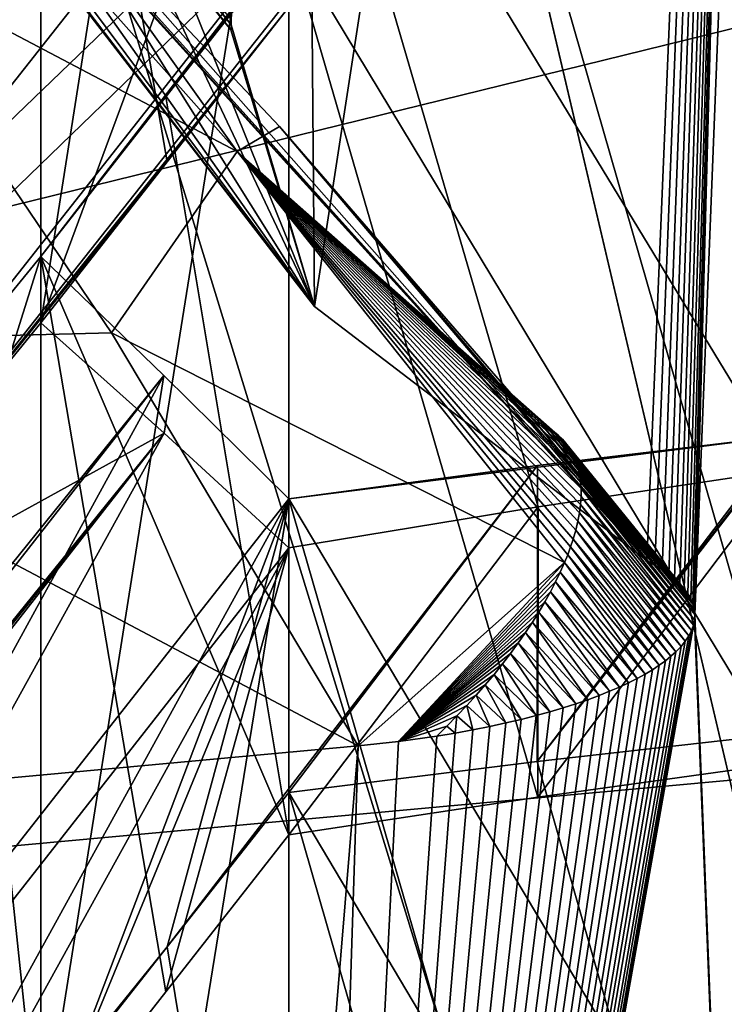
# Model space of a CAD drawing. Header units: millimetres. Extents: x -25 to 87, y -149 to 296.
# Tile 253 of 256: x -1.553 to -1.16, y 234.816 to 235.367. Entities that reach past the tile are written whole.
import ezdxf

# ---------------------------------------------------------------- set-up
doc = ezdxf.new("R2010")
doc.units = ezdxf.units.MM
doc.header["$LTSCALE"] = 65.185185
for name, color, linetype in [('1004', 7, 'CONTINUOUS'), ('1005', 7, 'CONTINUOUS'), ('1009', 7, 'CONTINUOUS'), ('1010', 7, 'CONTINUOUS'), ('1022', 7, 'CONTINUOUS'), ('1676', 7, 'CONTINUOUS'), ('1746', 7, 'CONTINUOUS'), ('1836', 7, 'CONTINUOUS'), ('1845', 7, 'CONTINUOUS'), ('1899', 7, 'CONTINUOUS'), ('2083', 7, 'CONTINUOUS'), ('2162', 7, 'CONTINUOUS'), ('2213', 7, 'CONTINUOUS'), ('2214', 7, 'CONTINUOUS'), ('2385', 7, 'CONTINUOUS'), ('2461', 7, 'CONTINUOUS'), ('3459', 7, 'CONTINUOUS'), ('3475', 7, 'CONTINUOUS'), ('3486', 7, 'CONTINUOUS'), ('3518', 7, 'CONTINUOUS'), ('3523', 7, 'CONTINUOUS'), ('3524', 7, 'CONTINUOUS'), ('3528', 7, 'CONTINUOUS'), ('3531', 7, 'CONTINUOUS')]:
    doc.layers.add(name, color=color, linetype=linetype)

msp = doc.modelspace()

# ---------------------------------------------------------------- linework, layer by layer
at = {"layer": '1004', "linetype": 'CONTINUOUS'}
for points in [[(0, 229.63979, -6.71865), (0, 250.03687, 1.44711), (-4.73276, 229.32263, -5.4963), (0, 229.63979, -6.71865)], [(0, 250.03687, 1.44711), (-4.73276, 249.42289, 2.55063), (-4.73276, 229.32263, -5.4963), (0, 250.03687, 1.44711)], [(0, 231.02712, 140.96868), (0, 247.68461, 132.11173), (-4.75, 231.46243, 142.16468), (0, 231.02712, 140.96868)], [(-4.75, 231.46243, 142.16468), (0, 247.68461, 132.11173), (-4.75, 247.00161, 134.15367), (-4.75, 231.46243, 142.16468)], [(0, 243.76257, 19.79901), (0, 226.52782, 12.12561), (-4.75, 241.41795, 16.93805), (0, 243.76257, 19.79901)], [(-4.75, 241.41795, 16.93805), (0, 226.52782, 12.12561), (-4.75, 225.18763, 10.44041), (-4.75, 241.41795, 16.93805)]]:
    msp.add_3dface(points, dxfattribs=at)
at = {"layer": '1005', "linetype": 'CONTINUOUS'}
for points in [[(0, 250.76617, 0.13634), (0, 230.01651, -8.17057), (-4.75047, 250.24173, 1.07892), (0, 250.76617, 0.13634)], [(-4.75047, 250.24173, 1.07892), (0, 230.01651, -8.17057), (-4.75047, 229.74561, -7.12649), (-4.75047, 250.24173, 1.07892)], [(-4.77272, 230.88667, 140.58279), (-4.77272, 246.04702, 132.76708), (0, 230.51409, 139.55914), (-4.77272, 230.88667, 140.58279)], [(0, 230.51409, 139.55914), (-4.77272, 246.04702, 132.76708), (0, 239.86543, 135.30843), (0, 230.51409, 139.55914)], [(-4.77272, 240.59948, 18.4091), (-4.77272, 224.76484, 12.06987), (0, 237.5912, 18.04983), (-4.77272, 240.59948, 18.4091)], [(0, 237.5912, 18.04983), (-4.77272, 224.76484, 12.06987), (0, 228.08207, 14.16492), (0, 237.5912, 18.04983)]]:
    msp.add_3dface(points, dxfattribs=at)
at = {"layer": '1009', "linetype": 'CONTINUOUS'}
for points in [[(-4.73276, 237.09359, 157.63617), (0, 237.5255, 158.82284), (-4.74994, 235.21082, 158.31091), (-4.73276, 237.09359, 157.63617)], [(0, 237.5255, 158.82284), (0, 235.64612, 159.50688), (-4.74994, 235.21082, 158.31091), (0, 237.5255, 158.82284)]]:
    msp.add_3dface(points, dxfattribs=at)
at = {"layer": '1010', "linetype": 'CONTINUOUS'}
for points in [[(0, 238.03853, 160.23238), (-4.75047, 237.66961, 159.21877), (0, 226.95016, 164.26821), (0, 238.03853, 160.23238)], [(0, 226.95016, 164.26821), (-4.75047, 237.66961, 159.21877), (-4.77272, 226.57758, 163.24457), (0, 226.95016, 164.26821)]]:
    msp.add_3dface(points, dxfattribs=at)
at = {"layer": '1022', "linetype": 'CONTINUOUS'}
for points in [[(-4.74994, 235.21082, 158.31091), (0, 235.64612, 159.50688), (-3.875, 234.69246, 156.88673), (-4.74994, 235.21082, 158.31091)], [(0, 235.64612, 159.50688), (0, 235.04758, 157.86242), (-3.875, 234.69246, 156.88673), (0, 235.64612, 159.50688)]]:
    msp.add_3dface(points, dxfattribs=at)
at = {"layer": '1676', "color": 7, "linetype": 'CONTINUOUS'}
for points in [[(-1.54153, 235.69719, 147.04805), (-1.54153, 235.19719, 147.23004), (-1.47259, 235.63555, 146.94342), (-1.54153, 235.69719, 147.04805)], [(-1.54153, 235.19719, 147.23004), (-1.40296, 235.5714, 146.83843), (-1.47259, 235.63555, 146.94342), (-1.54153, 235.19719, 147.23004)], [(-1.47262, 235.13558, 147.12546), (-1.40296, 235.5714, 146.83843), (-1.54153, 235.19719, 147.23004), (-1.47262, 235.13558, 147.12546)], [(-1.40296, 235.0714, 147.02042), (-1.40296, 235.5714, 146.83843), (-1.47262, 235.13558, 147.12546), (-1.40296, 235.0714, 147.02042)]]:
    msp.add_3dface(points, dxfattribs=at)
at = {"layer": '1746', "color": 7, "linetype": 'CONTINUOUS'}
for points in [[(-1.12583, 234.96769, 146.01527), (-1.12583, 234.46769, 146.19725), (-1.26428, 234.95204, 146.02097), (-1.12583, 234.96769, 146.01527)], [(-1.12583, 234.46769, 146.19725), (-1.40296, 234.93476, 146.02726), (-1.26428, 234.95204, 146.02097), (-1.12583, 234.46769, 146.19725)], [(-1.40296, 234.93476, 146.02726), (-1.12583, 234.46769, 146.19725), (-1.26426, 234.45204, 146.20295), (-1.40296, 234.93476, 146.02726)], [(-1.40296, 234.43476, 146.20924), (-1.40296, 234.93476, 146.02726), (-1.26426, 234.45204, 146.20295), (-1.40296, 234.43476, 146.20924)]]:
    msp.add_3dface(points, dxfattribs=at)
at = {"layer": '1836', "color": 7, "linetype": 'CONTINUOUS'}
for points in [[(-1.40296, 235.41096, 146.63078), (-1.40296, 234.91096, 146.81277), (-1.4716, 235.32339, 146.53614), (-1.40296, 235.41096, 146.63078)], [(-1.40296, 234.91096, 146.81277), (-1.54153, 235.23417, 146.43973), (-1.4716, 235.32339, 146.53614), (-1.40296, 234.91096, 146.81277)], [(-1.54153, 234.73417, 146.62171), (-1.54153, 235.23417, 146.43973), (-1.47161, 234.82337, 146.71811), (-1.54153, 234.73417, 146.62171)], [(-1.47161, 234.82337, 146.71811), (-1.54153, 235.23417, 146.43973), (-1.40296, 234.91096, 146.81277), (-1.47161, 234.82337, 146.71811)]]:
    msp.add_3dface(points, dxfattribs=at)
at = {"layer": '1845', "color": 7, "linetype": 'CONTINUOUS'}
for points in [[(-1.54153, 235.19719, 147.23004), (-1.54153, 235.69719, 147.04805), (-1.47083, 235.28722, 147.32757), (-1.54153, 235.19719, 147.23004)], [(-1.47083, 235.28722, 147.32757), (-1.54153, 235.69719, 147.04805), (-1.40296, 235.37363, 147.42122), (-1.47083, 235.28722, 147.32757)]]:
    msp.add_3dface(points, dxfattribs=at)
at = {"layer": '1899', "color": 7, "linetype": 'CONTINUOUS'}
for points in [[(-1.12583, 235.61511, 146.82252), (-1.40296, 235.5714, 146.83843), (-1.12583, 235.11511, 147.00451), (-1.12583, 235.61511, 146.82252)], [(-1.40296, 235.5714, 146.83843), (-1.40296, 235.0714, 147.02042), (-1.2637, 235.09431, 147.01208), (-1.40296, 235.5714, 146.83843)], [(-1.12583, 235.11511, 147.00451), (-1.40296, 235.5714, 146.83843), (-1.2637, 235.09431, 147.01208), (-1.12583, 235.11511, 147.00451)]]:
    msp.add_3dface(points, dxfattribs=at)
at = {"layer": '2083', "color": 7, "linetype": 'CONTINUOUS'}
for points in [[(-1.54153, 235.23417, 146.43973), (-1.54153, 234.73417, 146.62171), (-1.47283, 235.16777, 146.33728), (-1.54153, 235.23417, 146.43973)], [(-1.54153, 234.73417, 146.62171), (-1.40296, 235.09889, 146.23356), (-1.47283, 235.16777, 146.33728), (-1.54153, 234.73417, 146.62171)], [(-1.40296, 235.09889, 146.23356), (-1.54153, 234.73417, 146.62171), (-1.47286, 234.6678, 146.51931), (-1.40296, 235.09889, 146.23356)], [(-1.40296, 234.59889, 146.41555), (-1.40296, 235.09889, 146.23356), (-1.47286, 234.6678, 146.51931), (-1.40296, 234.59889, 146.41555)]]:
    msp.add_3dface(points, dxfattribs=at)
at = {"layer": '2162', "color": 7, "linetype": 'CONTINUOUS'}
for points in [[(-1.40296, 234.93476, 146.02726), (-1.40296, 234.43476, 146.20924), (-1.47093, 234.8484, 145.9334), (-1.40296, 234.93476, 146.02726)], [(-1.40296, 234.43476, 146.20924), (-1.54153, 234.75868, 145.83594), (-1.47093, 234.8484, 145.9334), (-1.40296, 234.43476, 146.20924)]]:
    msp.add_3dface(points, dxfattribs=at)
at = {"layer": '2213', "color": 7, "linetype": 'CONTINUOUS'}
for points in [[(-1.12583, 234.63408, 146.40274), (-1.12583, 235.13408, 146.22075), (-1.40296, 235.09889, 146.23356), (-1.12583, 234.63408, 146.40274)], [(-1.40296, 235.09889, 146.23356), (-1.12583, 235.13408, 146.22075), (-1.26417, 235.11735, 146.22684), (-1.40296, 235.09889, 146.23356)], [(-1.12583, 234.63408, 146.40274), (-1.40296, 235.09889, 146.23356), (-1.2642, 234.61734, 146.40883), (-1.12583, 234.63408, 146.40274)], [(-1.40296, 235.09889, 146.23356), (-1.40296, 234.59889, 146.41555), (-1.2642, 234.61734, 146.40883), (-1.40296, 235.09889, 146.23356)]]:
    msp.add_3dface(points, dxfattribs=at)
at = {"layer": '2214', "color": 7, "linetype": 'CONTINUOUS'}
for points in [[(-1.12583, 235.45137, 146.61608), (-1.12583, 234.95137, 146.79806), (-1.26394, 235.43214, 146.62308), (-1.12583, 235.45137, 146.61608)], [(-1.12583, 234.95137, 146.79806), (-1.40296, 235.41096, 146.63078), (-1.26394, 235.43214, 146.62308), (-1.12583, 234.95137, 146.79806)], [(-1.40296, 234.91096, 146.81277), (-1.40296, 235.41096, 146.63078), (-1.26389, 234.93215, 146.80506), (-1.40296, 234.91096, 146.81277)], [(-1.40296, 235.41096, 146.63078), (-1.12583, 234.95137, 146.79806), (-1.26389, 234.93215, 146.80506), (-1.40296, 235.41096, 146.63078)]]:
    msp.add_3dface(points, dxfattribs=at)
at = {"layer": '2385', "color": 7, "linetype": 'CONTINUOUS'}
for points in [[(-1.40296, 235.5714, 146.83843), (-1.26364, 235.59432, 146.83009), (-1.75803, 235.11818, 146.34892), (-1.40296, 235.5714, 146.83843)], [(-1.75803, 235.11818, 146.34892), (-1.26364, 235.59432, 146.83009), (-1.68922, 235.0532, 146.24574), (-1.75803, 235.11818, 146.34892)], [(-1.26364, 235.59432, 146.83009), (-1.54153, 235.23417, 146.43973), (-1.68922, 235.0532, 146.24574), (-1.26364, 235.59432, 146.83009)], [(-1.4716, 235.32339, 146.53614), (-1.54153, 235.23417, 146.43973), (-1.26364, 235.59432, 146.83009), (-1.4716, 235.32339, 146.53614)], [(-1.40296, 235.41096, 146.63078), (-1.4716, 235.32339, 146.53614), (-1.26364, 235.59432, 146.83009), (-1.40296, 235.41096, 146.63078)], [(-1.75803, 235.27692, 146.55719), (-1.40296, 235.5714, 146.83843), (-1.8957, 235.09396, 146.35774), (-1.75803, 235.27692, 146.55719)], [(-1.40296, 235.5714, 146.83843), (-1.75803, 235.11818, 146.34892), (-1.8957, 235.09396, 146.35774), (-1.40296, 235.5714, 146.83843)], [(-1.40296, 235.5714, 146.83843), (-1.75803, 235.27692, 146.55719), (-1.68812, 235.36612, 146.65358), (-1.40296, 235.5714, 146.83843)], [(-1.61947, 235.45372, 146.74824), (-1.40296, 235.5714, 146.83843), (-1.68812, 235.36612, 146.65358), (-1.61947, 235.45372, 146.74824)], [(-1.12583, 234.96769, 146.01527), (-1.26428, 234.95204, 146.02097), (-0.98727, 235.30925, 146.4124), (-1.12583, 234.96769, 146.01527)], [(-0.98727, 235.30925, 146.4124), (-1.26428, 234.95204, 146.02097), (-1.05463, 235.22414, 146.31922), (-0.98727, 235.30925, 146.4124)], [(-1.54153, 235.23417, 146.43973), (-1.61947, 234.98601, 146.14163), (-1.68922, 235.0532, 146.24574), (-1.54153, 235.23417, 146.43973)], [(-1.61947, 234.98601, 146.14163), (-1.54153, 235.23417, 146.43973), (-1.47283, 235.16777, 146.33728), (-1.61947, 234.98601, 146.14163)], [(-1.26428, 234.95204, 146.02097), (-1.12583, 235.13408, 146.22075), (-1.05463, 235.22414, 146.31922), (-1.26428, 234.95204, 146.02097)], [(-1.61947, 234.98601, 146.14163), (-1.47283, 235.16777, 146.33728), (-1.89619, 234.62621, 145.75113), (-1.61947, 234.98601, 146.14163)], [(-1.89619, 234.62621, 145.75113), (-1.47283, 235.16777, 146.33728), (-1.75803, 234.6468, 145.74364), (-1.89619, 234.62621, 145.75113)], [(-1.47283, 235.16777, 146.33728), (-1.40296, 235.09889, 146.23356), (-1.75803, 234.6468, 145.74364), (-1.47283, 235.16777, 146.33728)], [(-1.12583, 235.13408, 146.22075), (-1.26428, 234.95204, 146.02097), (-1.26417, 235.11735, 146.22684), (-1.12583, 235.13408, 146.22075)], [(-1.40296, 234.93476, 146.02726), (-1.47093, 234.8484, 145.9334), (-1.26417, 235.11735, 146.22684), (-1.40296, 234.93476, 146.02726)], [(-1.47093, 234.8484, 145.9334), (-1.40296, 235.09889, 146.23356), (-1.26417, 235.11735, 146.22684), (-1.47093, 234.8484, 145.9334)], [(-1.26428, 234.95204, 146.02097), (-1.40296, 234.93476, 146.02726), (-1.26417, 235.11735, 146.22684), (-1.26428, 234.95204, 146.02097)], [(-1.75803, 234.6468, 145.74364), (-1.40296, 235.09889, 146.23356), (-1.68934, 234.57863, 145.64185), (-1.75803, 234.6468, 145.74364)], [(-1.40296, 235.09889, 146.23356), (-1.47093, 234.8484, 145.9334), (-1.68934, 234.57863, 145.64185), (-1.40296, 235.09889, 146.23356)], [(-1.47093, 234.8484, 145.9334), (-1.54153, 234.75868, 145.83594), (-1.68934, 234.57863, 145.64185), (-1.47093, 234.8484, 145.9334)]]:
    msp.add_3dface(points, dxfattribs=at)
at = {"layer": '2461', "color": 7, "linetype": 'CONTINUOUS'}
for points in [[(0, 238.32148, 156.40477), (-3.75005, 237.9778, 155.46053), (0, 231.39125, 158.92717), (0, 238.32148, 156.40477)], [(0, 231.39125, 158.92717), (-3.75005, 237.9778, 155.46053), (-3.75005, 231.04757, 157.98293), (0, 231.39125, 158.92717)]]:
    msp.add_3dface(points, dxfattribs=at)
at = {"layer": '3459', "color": 7, "linetype": 'CONTINUOUS'}
for points in [[(-1.40296, 235.52689, 147.63148), (-1.75803, 235.07621, 147.14105), (-1.26213, 235.5566, 147.62067), (-1.40296, 235.52689, 147.63148)], [(-1.75803, 235.07621, 147.14105), (-1.68898, 235.01607, 147.03566), (-1.26213, 235.5566, 147.62067), (-1.75803, 235.07621, 147.14105)], [(-1.68898, 235.01607, 147.03566), (-1.40296, 235.37363, 147.42122), (-1.26213, 235.5566, 147.62067), (-1.68898, 235.01607, 147.03566)], [(-1.89454, 235.04729, 147.15157), (-1.75803, 235.07621, 147.14105), (-1.40296, 235.52689, 147.63148), (-1.89454, 235.04729, 147.15157)], [(-1.89454, 235.04729, 147.15157), (-1.40296, 235.52689, 147.63148), (-1.75803, 235.22836, 147.35171), (-1.89454, 235.04729, 147.15157)], [(-1.40296, 235.52689, 147.63148), (-1.6864, 235.31894, 147.45077), (-1.75803, 235.22836, 147.35171), (-1.40296, 235.52689, 147.63148)], [(-1.40296, 235.52689, 147.63148), (-1.61947, 235.4035, 147.54337), (-1.6864, 235.31894, 147.45077), (-1.40296, 235.52689, 147.63148)], [(-1.47083, 235.28722, 147.32757), (-1.40296, 235.37363, 147.42122), (-1.68898, 235.01607, 147.03566), (-1.47083, 235.28722, 147.32757)], [(-1.54153, 235.19719, 147.23004), (-1.47083, 235.28722, 147.32757), (-1.68898, 235.01607, 147.03566), (-1.54153, 235.19719, 147.23004)], [(-1.47262, 235.13558, 147.12546), (-1.54153, 235.19719, 147.23004), (-1.68898, 235.01607, 147.03566), (-1.47262, 235.13558, 147.12546)], [(-1.47262, 235.13558, 147.12546), (-1.75803, 234.77692, 146.73917), (-1.89565, 234.59396, 146.53972), (-1.47262, 235.13558, 147.12546)], [(-1.47262, 235.13558, 147.12546), (-1.89565, 234.59396, 146.53972), (-1.75803, 234.61818, 146.53091), (-1.47262, 235.13558, 147.12546)], [(-1.75803, 234.77692, 146.73917), (-1.47262, 235.13558, 147.12546), (-1.68811, 234.86614, 146.83559), (-1.75803, 234.77692, 146.73917)], [(-1.40296, 235.0714, 147.02042), (-1.47262, 235.13558, 147.12546), (-1.75803, 234.61818, 146.53091), (-1.40296, 235.0714, 147.02042)], [(-1.61947, 234.95372, 146.93023), (-1.47262, 235.13558, 147.12546), (-1.68898, 235.01607, 147.03566), (-1.61947, 234.95372, 146.93023)], [(-1.47262, 235.13558, 147.12546), (-1.61947, 234.95372, 146.93023), (-1.68811, 234.86614, 146.83559), (-1.47262, 235.13558, 147.12546)], [(-1.12583, 235.11511, 147.00451), (-1.2637, 235.09431, 147.01208), (-1.26389, 234.93215, 146.80506), (-1.12583, 235.11511, 147.00451)], [(-1.12583, 234.95137, 146.79806), (-1.12583, 235.11511, 147.00451), (-1.26389, 234.93215, 146.80506), (-1.12583, 234.95137, 146.79806)], [(-1.40296, 235.0714, 147.02042), (-1.40296, 234.91096, 146.81277), (-1.2637, 235.09431, 147.01208), (-1.40296, 235.0714, 147.02042)], [(-1.2637, 235.09431, 147.01208), (-1.40296, 234.91096, 146.81277), (-1.26389, 234.93215, 146.80506), (-1.2637, 235.09431, 147.01208)], [(-1.40296, 235.0714, 147.02042), (-1.75803, 234.61818, 146.53091), (-1.6892, 234.55318, 146.42769), (-1.40296, 235.0714, 147.02042)], [(-1.54153, 234.73417, 146.62171), (-1.40296, 235.0714, 147.02042), (-1.6892, 234.55318, 146.42769), (-1.54153, 234.73417, 146.62171)], [(-1.40296, 235.0714, 147.02042), (-1.54153, 234.73417, 146.62171), (-1.47161, 234.82337, 146.71811), (-1.40296, 235.0714, 147.02042)], [(-1.40296, 235.0714, 147.02042), (-1.47161, 234.82337, 146.71811), (-1.40296, 234.91096, 146.81277), (-1.40296, 235.0714, 147.02042)]]:
    msp.add_3dface(points, dxfattribs=at)
at = {"layer": '3475', "color": 9, "linetype": 'CONTINUOUS'}
for points in [[(-1.4353, 235.36662, 149.60207), (-1.40296, 236.9136, 153.85237), (-1.43514, 235.36374, 149.59416), (-1.4353, 235.36662, 149.60207)], [(-1.43514, 235.36374, 149.59416), (-1.40296, 236.9136, 153.85237), (-1.38864, 235.2062, 149.16134), (-1.43514, 235.36374, 149.59416)], [(-1.40296, 236.9136, 153.85237), (-1.12583, 236.9136, 153.85237), (-1.38864, 235.2062, 149.16134), (-1.40296, 236.9136, 153.85237)], [(-1.38864, 235.2062, 149.16134), (-1.12583, 236.9136, 153.85237), (-1.20306, 235.06428, 148.77141), (-1.38864, 235.2062, 149.16134)], [(-1.20306, 235.06428, 148.77141), (-1.12583, 236.9136, 153.85237), (-1.19861, 235.06183, 148.76466), (-1.20306, 235.06428, 148.77141)], [(-1.19861, 235.06183, 148.76466), (-1.12583, 236.9136, 153.85237), (-1.19454, 235.0593, 148.75773), (-1.19861, 235.06183, 148.76466)], [(-1.19454, 235.0593, 148.75773), (-1.12583, 236.9136, 153.85237), (-1.19085, 235.0567, 148.75059), (-1.19454, 235.0593, 148.75773)], [(-1.19085, 235.0567, 148.75059), (-1.12583, 236.9136, 153.85237), (-1.18754, 235.05404, 148.74326), (-1.19085, 235.0567, 148.75059)], [(-1.18754, 235.05404, 148.74326), (-1.12583, 236.9136, 153.85237), (-1.18465, 235.05132, 148.73579), (-1.18754, 235.05404, 148.74326)], [(-1.18465, 235.05132, 148.73579), (-1.12583, 236.9136, 153.85237), (-1.18218, 235.04854, 148.72817), (-1.18465, 235.05132, 148.73579)], [(-1.18218, 235.04854, 148.72817), (-1.12583, 236.9136, 153.85237), (-1.18013, 235.04573, 148.72044), (-1.18218, 235.04854, 148.72817)], [(-1.18013, 235.04573, 148.72044), (-1.12583, 236.9136, 153.85237), (-1.17852, 235.04288, 148.7126), (-1.18013, 235.04573, 148.72044)], [(-1.17852, 235.04288, 148.7126), (-1.12583, 236.9136, 153.85237), (-1.17734, 235.03999, 148.70467), (-1.17852, 235.04288, 148.7126)], [(-1.17734, 235.03999, 148.70467), (-1.12583, 236.9136, 153.85237), (-1.17661, 235.03707, 148.69664), (-1.17734, 235.03999, 148.70467)], [(-1.17661, 235.03707, 148.69664), (-1.12583, 236.9136, 153.85237), (-1.17632, 235.03412, 148.68855), (-1.17661, 235.03707, 148.69664)], [(-1.12583, 236.9136, 153.85237), (-1.14332, 235.86851, 150.981), (-1.17632, 235.03412, 148.68855), (-1.12583, 236.9136, 153.85237)], [(-1.14332, 235.86851, 150.981), (-1.12583, 233.75333, 145.16961), (-1.17632, 235.03412, 148.68855), (-1.14332, 235.86851, 150.981)], [(-1.4354, 235.36085, 149.58623), (-1.43514, 235.36374, 149.59416), (-1.38864, 235.2062, 149.16134), (-1.4354, 235.36085, 149.58623)], [(-1.17632, 235.03412, 148.68855), (-1.12583, 233.75333, 145.16961), (-1.17648, 235.03116, 148.6804), (-1.17632, 235.03412, 148.68855)], [(-1.12583, 233.75333, 145.16961), (-1.40296, 233.75333, 145.16961), (-1.17648, 235.03116, 148.6804), (-1.12583, 233.75333, 145.16961)], [(-1.17648, 235.03116, 148.6804), (-1.40296, 233.75333, 145.16961), (-1.17708, 235.02818, 148.67223), (-1.17648, 235.03116, 148.6804)], [(-1.17708, 235.02818, 148.67223), (-1.40296, 233.75333, 145.16961), (-1.17813, 235.0252, 148.66404), (-1.17708, 235.02818, 148.67223)], [(-1.17813, 235.0252, 148.66404), (-1.40296, 233.75333, 145.16961), (-1.17963, 235.02223, 148.65586), (-1.17813, 235.0252, 148.66404)], [(-1.17963, 235.02223, 148.65586), (-1.40296, 233.75333, 145.16961), (-1.18158, 235.01925, 148.6477), (-1.17963, 235.02223, 148.65586)], [(-1.18158, 235.01925, 148.6477), (-1.40296, 233.75333, 145.16961), (-1.18396, 235.01629, 148.63956), (-1.18158, 235.01925, 148.6477)], [(-1.18396, 235.01629, 148.63956), (-1.40296, 233.75333, 145.16961), (-1.18679, 235.01334, 148.63145), (-1.18396, 235.01629, 148.63956)], [(-1.18679, 235.01334, 148.63145), (-1.40296, 233.75333, 145.16961), (-1.18958, 235.01082, 148.62453), (-1.18679, 235.01334, 148.63145)], [(-1.18958, 235.01082, 148.62453), (-1.40296, 233.75333, 145.16961), (-1.19268, 235.00831, 148.61764), (-1.18958, 235.01082, 148.62453)], [(-1.19268, 235.00831, 148.61764), (-1.40296, 233.75333, 145.16961), (-1.19612, 235.00582, 148.61079), (-1.19268, 235.00831, 148.61764)], [(-1.19612, 235.00582, 148.61079), (-1.40296, 233.75333, 145.16961), (-1.19989, 235.00334, 148.60398), (-1.19612, 235.00582, 148.61079)], [(-1.19989, 235.00334, 148.60398), (-1.40296, 233.75333, 145.16961), (-1.204, 235.00088, 148.59722), (-1.19989, 235.00334, 148.60398)], [(-1.204, 235.00088, 148.59722), (-1.40296, 233.75333, 145.16961), (-1.20845, 234.99844, 148.59052), (-1.204, 235.00088, 148.59722)], [(-1.20845, 234.99844, 148.59052), (-1.40296, 233.75333, 145.16961), (-1.21324, 234.99602, 148.58387), (-1.20845, 234.99844, 148.59052)], [(-1.21324, 234.99602, 148.58387), (-1.40296, 233.75333, 145.16961), (-1.21839, 234.99362, 148.57727), (-1.21324, 234.99602, 148.58387)], [(-1.21839, 234.99362, 148.57727), (-1.40296, 233.75333, 145.16961), (-1.2239, 234.99125, 148.57075), (-1.21839, 234.99362, 148.57727)], [(-1.2239, 234.99125, 148.57075), (-1.40296, 233.75333, 145.16961), (-1.22978, 234.9889, 148.56429), (-1.2239, 234.99125, 148.57075)], [(-1.22978, 234.9889, 148.56429), (-1.40296, 233.75333, 145.16961), (-1.23604, 234.98658, 148.55791), (-1.22978, 234.9889, 148.56429)], [(-1.23604, 234.98658, 148.55791), (-1.40296, 233.75333, 145.16961), (-1.24269, 234.98429, 148.55163), (-1.23604, 234.98658, 148.55791)], [(-1.24269, 234.98429, 148.55163), (-1.40296, 233.75333, 145.16961), (-1.24972, 234.98204, 148.54545), (-1.24269, 234.98429, 148.55163)], [(-1.24972, 234.98204, 148.54545), (-1.40296, 233.75333, 145.16961), (-1.25715, 234.97984, 148.53941), (-1.24972, 234.98204, 148.54545)], [(-1.25715, 234.97984, 148.53941), (-1.40296, 233.75333, 145.16961), (-1.26496, 234.97769, 148.53349), (-1.25715, 234.97984, 148.53941)], [(-1.26496, 234.97769, 148.53349), (-1.40296, 233.75333, 145.16961), (-1.27318, 234.97559, 148.52774), (-1.26496, 234.97769, 148.53349)], [(-1.27318, 234.97559, 148.52774), (-1.40296, 233.75333, 145.16961), (-1.2818, 234.97356, 148.52216), (-1.27318, 234.97559, 148.52774)], [(-1.2818, 234.97356, 148.52216), (-1.40296, 233.75333, 145.16961), (-1.29083, 234.9716, 148.51676), (-1.2818, 234.97356, 148.52216)], [(-1.29083, 234.9716, 148.51676), (-1.40296, 233.75333, 145.16961), (-1.30027, 234.96972, 148.51159), (-1.29083, 234.9716, 148.51676)], [(-1.30027, 234.96972, 148.51159), (-1.40296, 233.75333, 145.16961), (-1.31013, 234.96792, 148.50665), (-1.30027, 234.96972, 148.51159)], [(-1.31013, 234.96792, 148.50665), (-1.40296, 233.75333, 145.16961), (-1.32041, 234.9662, 148.50192), (-1.31013, 234.96792, 148.50665)], [(-1.32041, 234.9662, 148.50192), (-1.40296, 233.75333, 145.16961), (-1.34183, 234.96318, 148.49363), (-1.32041, 234.9662, 148.50192)], [(-1.40296, 233.75333, 145.16961), (-1.36419, 234.96077, 148.48701), (-1.34183, 234.96318, 148.49363), (-1.40296, 233.75333, 145.16961)], [(-1.36419, 234.96077, 148.48701), (-1.45313, 233.88778, 145.53901), (-1.56436, 234.94243, 148.43661), (-1.36419, 234.96077, 148.48701)], [(-1.40296, 233.75333, 145.16961), (-1.45313, 233.88778, 145.53901), (-1.36419, 234.96077, 148.48701), (-1.40296, 233.75333, 145.16961)], [(-1.45313, 233.88778, 145.53901), (-1.57236, 233.90245, 145.57931), (-1.56436, 234.94243, 148.43661), (-1.45313, 233.88778, 145.53901)]]:
    msp.add_3dface(points, dxfattribs=at)
at = {"layer": '3486', "color": 7, "linetype": 'CONTINUOUS', "true_color": 0xff8000}
for points in [[(-1.74129, 235.66649, 148.99414), (-1.74779, 235.68743, 149.11153), (-1.38864, 235.2062, 149.16134), (-1.74129, 235.66649, 148.99414)], [(-1.74779, 235.68743, 149.11153), (-1.71318, 235.66636, 149.25567), (-1.38864, 235.2062, 149.16134), (-1.74779, 235.68743, 149.11153)], [(-1.71986, 235.63603, 148.91045), (-1.74129, 235.66649, 148.99414), (-1.38864, 235.2062, 149.16134), (-1.71986, 235.63603, 148.91045)], [(-1.71318, 235.66636, 149.25567), (-1.62427, 235.5828, 149.41669), (-1.38864, 235.2062, 149.16134), (-1.71318, 235.66636, 149.25567)], [(-1.69388, 235.60599, 148.8279), (-1.71986, 235.63603, 148.91045), (-1.20306, 235.06428, 148.77141), (-1.69388, 235.60599, 148.8279)], [(-1.71986, 235.63603, 148.91045), (-1.38864, 235.2062, 149.16134), (-1.20306, 235.06428, 148.77141), (-1.71986, 235.63603, 148.91045)], [(-1.69388, 235.60599, 148.8279), (-1.20306, 235.06428, 148.77141), (-1.64091, 235.55098, 148.7363), (-1.69388, 235.60599, 148.8279)], [(-1.62427, 235.5828, 149.41669), (-1.49904, 235.44001, 149.5414), (-1.38864, 235.2062, 149.16134), (-1.62427, 235.5828, 149.41669)], [(-1.64091, 235.55098, 148.7363), (-1.20306, 235.06428, 148.77141), (-1.54668, 235.45383, 148.67181), (-1.64091, 235.55098, 148.7363)], [(-1.54668, 235.45383, 148.67181), (-1.20306, 235.06428, 148.77141), (-1.40817, 235.3069, 148.65977), (-1.54668, 235.45383, 148.67181)], [(-1.38864, 235.2062, 149.16134), (-1.49904, 235.44001, 149.5414), (-1.46684, 235.39993, 149.56409), (-1.38864, 235.2062, 149.16134)], [(-1.4354, 235.36085, 149.58623), (-1.38864, 235.2062, 149.16134), (-1.46684, 235.39993, 149.56409), (-1.4354, 235.36085, 149.58623)], [(-1.40817, 235.3069, 148.65977), (-1.20306, 235.06428, 148.77141), (-1.234, 235.10272, 148.74754), (-1.40817, 235.3069, 148.65977)], [(-1.2657, 235.14216, 148.72307), (-1.40817, 235.3069, 148.65977), (-1.234, 235.10272, 148.74754), (-1.2657, 235.14216, 148.72307)]]:
    msp.add_3dface(points, dxfattribs=at)
at = {"layer": '3518', "color": 7, "linetype": 'CONTINUOUS', "true_color": 0xff8000}
for points in [[(-1.61947, 235.50376, 148.58151), (-1.4318, 235.29295, 148.51564), (-1.64762, 235.40668, 148.46784), (-1.61947, 235.50376, 148.58151)], [(-1.54668, 235.45383, 148.67181), (-1.4318, 235.29295, 148.51564), (-1.61947, 235.50376, 148.58151), (-1.54668, 235.45383, 148.67181)], [(-1.54668, 235.45383, 148.67181), (-1.40817, 235.3069, 148.65977), (-1.4318, 235.29295, 148.51564), (-1.54668, 235.45383, 148.67181)], [(-1.64762, 235.40668, 148.46784), (-1.4318, 235.29295, 148.51564), (-1.50195, 235.19156, 148.4293), (-1.64762, 235.40668, 148.46784)], [(-1.40817, 235.3069, 148.65977), (-1.2657, 235.14216, 148.72307), (-1.4318, 235.29295, 148.51564), (-1.40817, 235.3069, 148.65977)], [(-1.4318, 235.29295, 148.51564), (-1.24902, 235.06317, 148.56762), (-1.50195, 235.19156, 148.4293), (-1.4318, 235.29295, 148.51564)], [(-1.4318, 235.29295, 148.51564), (-1.2657, 235.14216, 148.72307), (-1.26208, 235.14063, 148.71557), (-1.4318, 235.29295, 148.51564)], [(-1.24902, 235.06317, 148.56762), (-1.4318, 235.29295, 148.51564), (-1.24724, 235.06759, 148.57262), (-1.24902, 235.06317, 148.56762)], [(-1.24724, 235.06759, 148.57262), (-1.4318, 235.29295, 148.51564), (-1.24565, 235.07193, 148.57775), (-1.24724, 235.06759, 148.57262)], [(-1.24565, 235.07193, 148.57775), (-1.4318, 235.29295, 148.51564), (-1.24424, 235.0762, 148.583), (-1.24565, 235.07193, 148.57775)], [(-1.24424, 235.0762, 148.583), (-1.4318, 235.29295, 148.51564), (-1.24278, 235.08129, 148.58957), (-1.24424, 235.0762, 148.583)], [(-1.24278, 235.08129, 148.58957), (-1.4318, 235.29295, 148.51564), (-1.24161, 235.08625, 148.5963), (-1.24278, 235.08129, 148.58957)], [(-1.24161, 235.08625, 148.5963), (-1.4318, 235.29295, 148.51564), (-1.24073, 235.09105, 148.60318), (-1.24161, 235.08625, 148.5963)], [(-1.24073, 235.09105, 148.60318), (-1.4318, 235.29295, 148.51564), (-1.24013, 235.09571, 148.61019), (-1.24073, 235.09105, 148.60318)], [(-1.24013, 235.09571, 148.61019), (-1.4318, 235.29295, 148.51564), (-1.23983, 235.1002, 148.61733), (-1.24013, 235.09571, 148.61019)], [(-1.23983, 235.1002, 148.61733), (-1.4318, 235.29295, 148.51564), (-1.23982, 235.10452, 148.62458), (-1.23983, 235.1002, 148.61733)], [(-1.23982, 235.10452, 148.62458), (-1.4318, 235.29295, 148.51564), (-1.24011, 235.10866, 148.63192), (-1.23982, 235.10452, 148.62458)], [(-1.24011, 235.10866, 148.63192), (-1.4318, 235.29295, 148.51564), (-1.24068, 235.11262, 148.63936), (-1.24011, 235.10866, 148.63192)], [(-1.24068, 235.11262, 148.63936), (-1.4318, 235.29295, 148.51564), (-1.24155, 235.11639, 148.64687), (-1.24068, 235.11262, 148.63936)], [(-1.24155, 235.11639, 148.64687), (-1.4318, 235.29295, 148.51564), (-1.24271, 235.11996, 148.65444), (-1.24155, 235.11639, 148.64687)], [(-1.24271, 235.11996, 148.65444), (-1.4318, 235.29295, 148.51564), (-1.24415, 235.12332, 148.66206), (-1.24271, 235.11996, 148.65444)], [(-1.24415, 235.12332, 148.66206), (-1.4318, 235.29295, 148.51564), (-1.24588, 235.12647, 148.66971), (-1.24415, 235.12332, 148.66206)], [(-1.24588, 235.12647, 148.66971), (-1.4318, 235.29295, 148.51564), (-1.24789, 235.1294, 148.67738), (-1.24588, 235.12647, 148.66971)], [(-1.24789, 235.1294, 148.67738), (-1.4318, 235.29295, 148.51564), (-1.25019, 235.13212, 148.68507), (-1.24789, 235.1294, 148.67738)], [(-1.25019, 235.13212, 148.68507), (-1.4318, 235.29295, 148.51564), (-1.25276, 235.1346, 148.69274), (-1.25019, 235.13212, 148.68507)], [(-1.25276, 235.1346, 148.69274), (-1.4318, 235.29295, 148.51564), (-1.2556, 235.13685, 148.70039), (-1.25276, 235.1346, 148.69274)], [(-1.2556, 235.13685, 148.70039), (-1.4318, 235.29295, 148.51564), (-1.25871, 235.13886, 148.70801), (-1.2556, 235.13685, 148.70039)], [(-1.25871, 235.13886, 148.70801), (-1.4318, 235.29295, 148.51564), (-1.26208, 235.14063, 148.71557), (-1.25871, 235.13886, 148.70801)], [(-1.24902, 235.06317, 148.56762), (-1.36419, 234.96077, 148.48701), (-1.50195, 235.19156, 148.4293), (-1.24902, 235.06317, 148.56762)], [(-1.34183, 234.96318, 148.49363), (-1.36419, 234.96077, 148.48701), (-1.24902, 235.06317, 148.56762), (-1.34183, 234.96318, 148.49363)], [(-1.25139, 235.05781, 148.56184), (-1.34183, 234.96318, 148.49363), (-1.24902, 235.06317, 148.56762), (-1.25139, 235.05781, 148.56184)], [(-1.25401, 235.05236, 148.55626), (-1.34183, 234.96318, 148.49363), (-1.25139, 235.05781, 148.56184), (-1.25401, 235.05236, 148.55626)], [(-1.25688, 235.04683, 148.55088), (-1.34183, 234.96318, 148.49363), (-1.25401, 235.05236, 148.55626), (-1.25688, 235.04683, 148.55088)], [(-1.26001, 235.04123, 148.54572), (-1.34183, 234.96318, 148.49363), (-1.25688, 235.04683, 148.55088), (-1.26001, 235.04123, 148.54572)], [(-1.26338, 235.03556, 148.54079), (-1.34183, 234.96318, 148.49363), (-1.26001, 235.04123, 148.54572), (-1.26338, 235.03556, 148.54079)], [(-1.26699, 235.02983, 148.53609), (-1.34183, 234.96318, 148.49363), (-1.26338, 235.03556, 148.54079), (-1.26699, 235.02983, 148.53609)], [(-1.27084, 235.02406, 148.53163), (-1.34183, 234.96318, 148.49363), (-1.26699, 235.02983, 148.53609), (-1.27084, 235.02406, 148.53163)], [(-1.27491, 235.01826, 148.52743), (-1.34183, 234.96318, 148.49363), (-1.27084, 235.02406, 148.53163), (-1.27491, 235.01826, 148.52743)], [(-1.2792, 235.01243, 148.52348), (-1.34183, 234.96318, 148.49363), (-1.27491, 235.01826, 148.52743), (-1.2792, 235.01243, 148.52348)], [(-1.2837, 235.00659, 148.51979), (-1.34183, 234.96318, 148.49363), (-1.2792, 235.01243, 148.52348), (-1.2837, 235.00659, 148.51979)], [(-1.28841, 235.00074, 148.51638), (-1.34183, 234.96318, 148.49363), (-1.2837, 235.00659, 148.51979), (-1.28841, 235.00074, 148.51638)], [(-1.29331, 234.9949, 148.51325), (-1.34183, 234.96318, 148.49363), (-1.28841, 235.00074, 148.51638), (-1.29331, 234.9949, 148.51325)], [(-1.2984, 234.98909, 148.5104), (-1.34183, 234.96318, 148.49363), (-1.29331, 234.9949, 148.51325), (-1.2984, 234.98909, 148.5104)], [(-1.30366, 234.98329, 148.50784), (-1.34183, 234.96318, 148.49363), (-1.2984, 234.98909, 148.5104), (-1.30366, 234.98329, 148.50784)], [(-1.30909, 234.97754, 148.50557), (-1.34183, 234.96318, 148.49363), (-1.30366, 234.98329, 148.50784), (-1.30909, 234.97754, 148.50557)], [(-1.31467, 234.97184, 148.5036), (-1.34183, 234.96318, 148.49363), (-1.30909, 234.97754, 148.50557), (-1.31467, 234.97184, 148.5036)], [(-1.32041, 234.9662, 148.50192), (-1.34183, 234.96318, 148.49363), (-1.31467, 234.97184, 148.5036), (-1.32041, 234.9662, 148.50192)]]:
    msp.add_3dface(points, dxfattribs=at)
at = {"layer": '3523', "color": 7, "linetype": 'CONTINUOUS', "true_color": 0xff8000}
for points in [[(-1.7864, 235.18431, 148.36018), (-1.64762, 235.40668, 148.46784), (-1.50195, 235.19156, 148.4293), (-1.7864, 235.18431, 148.36018)], [(-1.36419, 234.96077, 148.48701), (-1.7864, 235.18431, 148.36018), (-1.50195, 235.19156, 148.4293), (-1.36419, 234.96077, 148.48701)], [(-1.36419, 234.96077, 148.48701), (-1.56436, 234.94243, 148.43661), (-1.7864, 235.18431, 148.36018), (-1.36419, 234.96077, 148.48701)]]:
    msp.add_3dface(points, dxfattribs=at)
at = {"layer": '3524', "color": 7, "linetype": 'CONTINUOUS', "true_color": 0xff8000}
for points in [[(-1.19861, 235.06183, 148.76466), (-1.2657, 235.14216, 148.72307), (-1.234, 235.10272, 148.74754), (-1.19861, 235.06183, 148.76466)], [(-1.2657, 235.14216, 148.72307), (-1.19861, 235.06183, 148.76466), (-1.26208, 235.14063, 148.71557), (-1.2657, 235.14216, 148.72307)], [(-1.19861, 235.06183, 148.76466), (-1.19454, 235.0593, 148.75773), (-1.26208, 235.14063, 148.71557), (-1.19861, 235.06183, 148.76466)], [(-1.19454, 235.0593, 148.75773), (-1.25871, 235.13886, 148.70801), (-1.26208, 235.14063, 148.71557), (-1.19454, 235.0593, 148.75773)], [(-1.19454, 235.0593, 148.75773), (-1.19085, 235.0567, 148.75059), (-1.25871, 235.13886, 148.70801), (-1.19454, 235.0593, 148.75773)], [(-1.19085, 235.0567, 148.75059), (-1.2556, 235.13685, 148.70039), (-1.25871, 235.13886, 148.70801), (-1.19085, 235.0567, 148.75059)], [(-1.19085, 235.0567, 148.75059), (-1.18754, 235.05404, 148.74326), (-1.2556, 235.13685, 148.70039), (-1.19085, 235.0567, 148.75059)], [(-1.18754, 235.05404, 148.74326), (-1.25276, 235.1346, 148.69274), (-1.2556, 235.13685, 148.70039), (-1.18754, 235.05404, 148.74326)], [(-1.18754, 235.05404, 148.74326), (-1.18465, 235.05132, 148.73579), (-1.25276, 235.1346, 148.69274), (-1.18754, 235.05404, 148.74326)], [(-1.18465, 235.05132, 148.73579), (-1.25019, 235.13212, 148.68507), (-1.25276, 235.1346, 148.69274), (-1.18465, 235.05132, 148.73579)], [(-1.18465, 235.05132, 148.73579), (-1.18218, 235.04854, 148.72817), (-1.25019, 235.13212, 148.68507), (-1.18465, 235.05132, 148.73579)], [(-1.18218, 235.04854, 148.72817), (-1.24789, 235.1294, 148.67738), (-1.25019, 235.13212, 148.68507), (-1.18218, 235.04854, 148.72817)], [(-1.18218, 235.04854, 148.72817), (-1.18013, 235.04573, 148.72044), (-1.24789, 235.1294, 148.67738), (-1.18218, 235.04854, 148.72817)], [(-1.18013, 235.04573, 148.72044), (-1.24588, 235.12647, 148.66971), (-1.24789, 235.1294, 148.67738), (-1.18013, 235.04573, 148.72044)], [(-1.18013, 235.04573, 148.72044), (-1.17852, 235.04288, 148.7126), (-1.24588, 235.12647, 148.66971), (-1.18013, 235.04573, 148.72044)], [(-1.17852, 235.04288, 148.7126), (-1.24415, 235.12332, 148.66206), (-1.24588, 235.12647, 148.66971), (-1.17852, 235.04288, 148.7126)], [(-1.17852, 235.04288, 148.7126), (-1.17734, 235.03999, 148.70467), (-1.24415, 235.12332, 148.66206), (-1.17852, 235.04288, 148.7126)], [(-1.17734, 235.03999, 148.70467), (-1.24271, 235.11996, 148.65444), (-1.24415, 235.12332, 148.66206), (-1.17734, 235.03999, 148.70467)], [(-1.17734, 235.03999, 148.70467), (-1.17661, 235.03707, 148.69664), (-1.24271, 235.11996, 148.65444), (-1.17734, 235.03999, 148.70467)], [(-1.17661, 235.03707, 148.69664), (-1.24155, 235.11639, 148.64687), (-1.24271, 235.11996, 148.65444), (-1.17661, 235.03707, 148.69664)], [(-1.17661, 235.03707, 148.69664), (-1.17632, 235.03412, 148.68855), (-1.24155, 235.11639, 148.64687), (-1.17661, 235.03707, 148.69664)], [(-1.17632, 235.03412, 148.68855), (-1.24068, 235.11262, 148.63936), (-1.24155, 235.11639, 148.64687), (-1.17632, 235.03412, 148.68855)], [(-1.17632, 235.03412, 148.68855), (-1.17648, 235.03116, 148.6804), (-1.24068, 235.11262, 148.63936), (-1.17632, 235.03412, 148.68855)], [(-1.17648, 235.03116, 148.6804), (-1.24011, 235.10866, 148.63192), (-1.24068, 235.11262, 148.63936), (-1.17648, 235.03116, 148.6804)], [(-1.17648, 235.03116, 148.6804), (-1.17708, 235.02818, 148.67223), (-1.24011, 235.10866, 148.63192), (-1.17648, 235.03116, 148.6804)], [(-1.17708, 235.02818, 148.67223), (-1.23982, 235.10452, 148.62458), (-1.24011, 235.10866, 148.63192), (-1.17708, 235.02818, 148.67223)], [(-1.17963, 235.02223, 148.65586), (-1.24013, 235.09571, 148.61019), (-1.23983, 235.1002, 148.61733), (-1.17963, 235.02223, 148.65586)], [(-1.17813, 235.0252, 148.66404), (-1.23983, 235.1002, 148.61733), (-1.23982, 235.10452, 148.62458), (-1.17813, 235.0252, 148.66404)], [(-1.17813, 235.0252, 148.66404), (-1.17963, 235.02223, 148.65586), (-1.23983, 235.1002, 148.61733), (-1.17813, 235.0252, 148.66404)], [(-1.17708, 235.02818, 148.67223), (-1.17813, 235.0252, 148.66404), (-1.23982, 235.10452, 148.62458), (-1.17708, 235.02818, 148.67223)], [(-1.20306, 235.06428, 148.77141), (-1.19861, 235.06183, 148.76466), (-1.234, 235.10272, 148.74754), (-1.20306, 235.06428, 148.77141)], [(-1.18158, 235.01925, 148.6477), (-1.24073, 235.09105, 148.60318), (-1.24013, 235.09571, 148.61019), (-1.18158, 235.01925, 148.6477)], [(-1.17963, 235.02223, 148.65586), (-1.18158, 235.01925, 148.6477), (-1.24013, 235.09571, 148.61019), (-1.17963, 235.02223, 148.65586)], [(-1.18396, 235.01629, 148.63956), (-1.24161, 235.08625, 148.5963), (-1.24073, 235.09105, 148.60318), (-1.18396, 235.01629, 148.63956)], [(-1.18158, 235.01925, 148.6477), (-1.18396, 235.01629, 148.63956), (-1.24073, 235.09105, 148.60318), (-1.18158, 235.01925, 148.6477)], [(-1.18679, 235.01334, 148.63145), (-1.24278, 235.08129, 148.58957), (-1.24161, 235.08625, 148.5963), (-1.18679, 235.01334, 148.63145)], [(-1.18396, 235.01629, 148.63956), (-1.18679, 235.01334, 148.63145), (-1.24161, 235.08625, 148.5963), (-1.18396, 235.01629, 148.63956)], [(-1.18958, 235.01082, 148.62453), (-1.24424, 235.0762, 148.583), (-1.24278, 235.08129, 148.58957), (-1.18958, 235.01082, 148.62453)], [(-1.18679, 235.01334, 148.63145), (-1.18958, 235.01082, 148.62453), (-1.24278, 235.08129, 148.58957), (-1.18679, 235.01334, 148.63145)], [(-1.19268, 235.00831, 148.61764), (-1.24565, 235.07193, 148.57775), (-1.24424, 235.0762, 148.583), (-1.19268, 235.00831, 148.61764)], [(-1.18958, 235.01082, 148.62453), (-1.19268, 235.00831, 148.61764), (-1.24424, 235.0762, 148.583), (-1.18958, 235.01082, 148.62453)], [(-1.19989, 235.00334, 148.60398), (-1.24902, 235.06317, 148.56762), (-1.24724, 235.06759, 148.57262), (-1.19989, 235.00334, 148.60398)], [(-1.19612, 235.00582, 148.61079), (-1.24724, 235.06759, 148.57262), (-1.24565, 235.07193, 148.57775), (-1.19612, 235.00582, 148.61079)], [(-1.19612, 235.00582, 148.61079), (-1.19989, 235.00334, 148.60398), (-1.24724, 235.06759, 148.57262), (-1.19612, 235.00582, 148.61079)], [(-1.19268, 235.00831, 148.61764), (-1.19612, 235.00582, 148.61079), (-1.24565, 235.07193, 148.57775), (-1.19268, 235.00831, 148.61764)], [(-1.204, 235.00088, 148.59722), (-1.25139, 235.05781, 148.56184), (-1.24902, 235.06317, 148.56762), (-1.204, 235.00088, 148.59722)], [(-1.19989, 235.00334, 148.60398), (-1.204, 235.00088, 148.59722), (-1.24902, 235.06317, 148.56762), (-1.19989, 235.00334, 148.60398)], [(-1.20845, 234.99844, 148.59052), (-1.25401, 235.05236, 148.55626), (-1.25139, 235.05781, 148.56184), (-1.20845, 234.99844, 148.59052)], [(-1.204, 235.00088, 148.59722), (-1.20845, 234.99844, 148.59052), (-1.25139, 235.05781, 148.56184), (-1.204, 235.00088, 148.59722)], [(-1.21324, 234.99602, 148.58387), (-1.25688, 235.04683, 148.55088), (-1.25401, 235.05236, 148.55626), (-1.21324, 234.99602, 148.58387)], [(-1.20845, 234.99844, 148.59052), (-1.21324, 234.99602, 148.58387), (-1.25401, 235.05236, 148.55626), (-1.20845, 234.99844, 148.59052)], [(-1.21839, 234.99362, 148.57727), (-1.26001, 235.04123, 148.54572), (-1.25688, 235.04683, 148.55088), (-1.21839, 234.99362, 148.57727)], [(-1.21324, 234.99602, 148.58387), (-1.21839, 234.99362, 148.57727), (-1.25688, 235.04683, 148.55088), (-1.21324, 234.99602, 148.58387)], [(-1.2239, 234.99125, 148.57075), (-1.26338, 235.03556, 148.54079), (-1.26001, 235.04123, 148.54572), (-1.2239, 234.99125, 148.57075)], [(-1.21839, 234.99362, 148.57727), (-1.2239, 234.99125, 148.57075), (-1.26001, 235.04123, 148.54572), (-1.21839, 234.99362, 148.57727)], [(-1.22978, 234.9889, 148.56429), (-1.26699, 235.02983, 148.53609), (-1.26338, 235.03556, 148.54079), (-1.22978, 234.9889, 148.56429)], [(-1.2239, 234.99125, 148.57075), (-1.22978, 234.9889, 148.56429), (-1.26338, 235.03556, 148.54079), (-1.2239, 234.99125, 148.57075)], [(-1.23604, 234.98658, 148.55791), (-1.27084, 235.02406, 148.53163), (-1.26699, 235.02983, 148.53609), (-1.23604, 234.98658, 148.55791)], [(-1.22978, 234.9889, 148.56429), (-1.23604, 234.98658, 148.55791), (-1.26699, 235.02983, 148.53609), (-1.22978, 234.9889, 148.56429)], [(-1.24269, 234.98429, 148.55163), (-1.27491, 235.01826, 148.52743), (-1.27084, 235.02406, 148.53163), (-1.24269, 234.98429, 148.55163)], [(-1.23604, 234.98658, 148.55791), (-1.24269, 234.98429, 148.55163), (-1.27084, 235.02406, 148.53163), (-1.23604, 234.98658, 148.55791)], [(-1.24972, 234.98204, 148.54545), (-1.2792, 235.01243, 148.52348), (-1.27491, 235.01826, 148.52743), (-1.24972, 234.98204, 148.54545)], [(-1.24269, 234.98429, 148.55163), (-1.24972, 234.98204, 148.54545), (-1.27491, 235.01826, 148.52743), (-1.24269, 234.98429, 148.55163)], [(-1.25715, 234.97984, 148.53941), (-1.2837, 235.00659, 148.51979), (-1.2792, 235.01243, 148.52348), (-1.25715, 234.97984, 148.53941)], [(-1.24972, 234.98204, 148.54545), (-1.25715, 234.97984, 148.53941), (-1.2792, 235.01243, 148.52348), (-1.24972, 234.98204, 148.54545)], [(-1.26496, 234.97769, 148.53349), (-1.28841, 235.00074, 148.51638), (-1.2837, 235.00659, 148.51979), (-1.26496, 234.97769, 148.53349)], [(-1.25715, 234.97984, 148.53941), (-1.26496, 234.97769, 148.53349), (-1.2837, 235.00659, 148.51979), (-1.25715, 234.97984, 148.53941)], [(-1.27318, 234.97559, 148.52774), (-1.29331, 234.9949, 148.51325), (-1.28841, 235.00074, 148.51638), (-1.27318, 234.97559, 148.52774)], [(-1.26496, 234.97769, 148.53349), (-1.27318, 234.97559, 148.52774), (-1.28841, 235.00074, 148.51638), (-1.26496, 234.97769, 148.53349)], [(-1.2818, 234.97356, 148.52216), (-1.2984, 234.98909, 148.5104), (-1.29331, 234.9949, 148.51325), (-1.2818, 234.97356, 148.52216)], [(-1.27318, 234.97559, 148.52774), (-1.2818, 234.97356, 148.52216), (-1.29331, 234.9949, 148.51325), (-1.27318, 234.97559, 148.52774)], [(-1.29083, 234.9716, 148.51676), (-1.30366, 234.98329, 148.50784), (-1.2984, 234.98909, 148.5104), (-1.29083, 234.9716, 148.51676)], [(-1.2818, 234.97356, 148.52216), (-1.29083, 234.9716, 148.51676), (-1.2984, 234.98909, 148.5104), (-1.2818, 234.97356, 148.52216)], [(-1.30027, 234.96972, 148.51159), (-1.30909, 234.97754, 148.50557), (-1.30366, 234.98329, 148.50784), (-1.30027, 234.96972, 148.51159)], [(-1.29083, 234.9716, 148.51676), (-1.30027, 234.96972, 148.51159), (-1.30366, 234.98329, 148.50784), (-1.29083, 234.9716, 148.51676)], [(-1.31013, 234.96792, 148.50665), (-1.31467, 234.97184, 148.5036), (-1.30909, 234.97754, 148.50557), (-1.31013, 234.96792, 148.50665)], [(-1.30027, 234.96972, 148.51159), (-1.31013, 234.96792, 148.50665), (-1.30909, 234.97754, 148.50557), (-1.30027, 234.96972, 148.51159)], [(-1.31013, 234.96792, 148.50665), (-1.32041, 234.9662, 148.50192), (-1.31467, 234.97184, 148.5036), (-1.31013, 234.96792, 148.50665)]]:
    msp.add_3dface(points, dxfattribs=at)
at = {"layer": '3528', "color": 7, "linetype": 'CONTINUOUS', "true_color": 0xff8000}
for points in [[(-1.49967, 235.44384, 149.5487), (-1.50058, 235.4475, 149.55609), (-1.43514, 235.36374, 149.59416), (-1.49967, 235.44384, 149.5487)], [(-1.50058, 235.4475, 149.55609), (-1.4353, 235.36662, 149.60207), (-1.43514, 235.36374, 149.59416), (-1.50058, 235.4475, 149.55609)], [(-1.49967, 235.44384, 149.5487), (-1.43514, 235.36374, 149.59416), (-1.4354, 235.36085, 149.58623), (-1.49967, 235.44384, 149.5487)], [(-1.49967, 235.44384, 149.5487), (-1.4354, 235.36085, 149.58623), (-1.46684, 235.39993, 149.56409), (-1.49967, 235.44384, 149.5487)]]:
    msp.add_3dface(points, dxfattribs=at)
at = {"layer": '3531', "linetype": 'CONTINUOUS'}
for points in [[(-3.875, 234.69246, 156.88673), (0, 235.04758, 157.86242), (-3.87457, 230.1761, 158.53082), (-3.875, 234.69246, 156.88673)], [(0, 235.04758, 157.86242), (-2.65036, 230.39804, 159.05745), (-3.87457, 230.1761, 158.53082), (0, 235.04758, 157.86242)], [(0, 235.04758, 157.86242), (-1.34563, 230.54411, 159.37628), (-2.65036, 230.39804, 159.05745), (0, 235.04758, 157.86242)], [(0, 235.04758, 157.86242), (0, 230.60988, 159.47761), (-1.34563, 230.54411, 159.37628), (0, 235.04758, 157.86242)]]:
    msp.add_3dface(points, dxfattribs=at)

doc.saveas('drawing.dxf')
